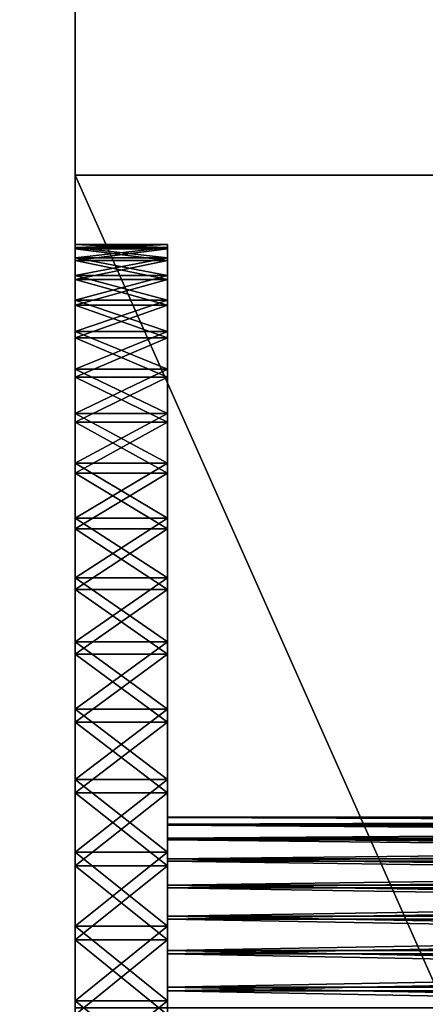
# Model space of a CAD drawing. Header units: metres. Extents: x -59 to 28, y 0 to 1740.
# Tile 72 of 112: x -37.1 to -32.71, y 1663.74 to 1674.38. Entities that reach past the tile are written whole.
import ezdxf

# ---------------------------------------------------------------- set-up
doc = ezdxf.new("R2010")
doc.units = ezdxf.units.M

msp = doc.modelspace()

# ---------------------------------------------------------------- linework, layer by layer
at = {"layer": 'ELYT3PV170'}
for points in [[(-36.5, 1663.699951, 829), (-36.5, 1672.699951, 828.842896), (-36.5, 1664.433716, 828.217285)], [(-36.5, 1664.433716, 828.217285), (-36.5, 1672.699951, 828.842896), (-36.5, 1665.235596, 828.105835)], [(-36.5, 1665.235596, 828.105835), (-36.5, 1672.699951, 828.842896), (-36.5, 1666.022705, 827.91626)], [(-36.5, 1666.022705, 827.91626), (-36.5, 1672.699951, 828.842896), (-36.5, 1666.787476, 827.650513)], [(-36.5, 1666.787476, 827.650513), (-36.5, 1672.699951, 828.842896), (-36.5, 1667.522461, 827.311035)], [(-36.5, 1667.522461, 827.311035), (-36.5, 1672.699951, 828.842896), (-36.5, 1668.220703, 826.901184)], [(-36.5, 1668.220703, 826.901184), (-36.5, 1672.699951, 828.842896), (-36.5, 1668.875366, 826.424805)], [(-36.5, 1668.875366, 826.424805), (-36.5, 1672.699951, 828.842896), (-36.5, 1669.480103, 825.886597)], [(-36.5, 1669.480103, 825.886597), (-36.5, 1672.699951, 828.842896), (-36.5, 1670.029297, 825.291748)], [(-36.5, 1670.029297, 825.291748), (-36.5, 1672.699951, 828.842896), (-36.5, 1670.517456, 824.645874)], [(-36.5, 1670.517456, 824.645874), (-36.5, 1672.699951, 828.842896), (-36.5, 1670.940063, 823.955261)], [(-36.5, 1670.940063, 823.955261), (-36.5, 1672.699951, 828.842896), (-36.5, 1671.292847, 823.226563)], [(-36.5, 1671.292847, 823.226563), (-36.5, 1672.699951, 828.842896), (-36.5, 1671.572632, 822.466797)], [(-36.5, 1671.572632, 822.466797), (-36.5, 1672.699951, 828.842896), (-36.5, 1671.776489, 821.683289)], [(-36.5, 1671.776489, 821.683289), (-36.5, 1672.699951, 828.842896), (-36.5, 1671.902588, 820.883545)], [(-36.5, 1671.902588, 820.883545), (-36.5, 1672.699951, 828.842896), (-36.5, 1671.949707, 820.075317)], [(-36.5, 1672.699951, 828.842896), (-36.5, 1672.699951, 811.157104), (-36.5, 1671.949707, 820.075317)], [(-36.5, 1671.949707, 820.075317), (-36.5, 1672.699951, 811.157104), (-36.5, 1671.917358, 819.266296)], [(-36.5, 1671.917358, 819.266296), (-36.5, 1672.699951, 811.157104), (-36.5, 1671.805786, 818.464417)], [(-36.5, 1671.805786, 818.464417), (-36.5, 1672.699951, 811.157104), (-36.5, 1671.616333, 817.677307)], [(-36.5, 1671.616333, 817.677307), (-36.5, 1672.699951, 811.157104), (-36.5, 1671.350464, 816.912537)], [(-36.5, 1671.350464, 816.912537), (-36.5, 1672.699951, 811.157104), (-36.5, 1671.010986, 816.177551)], [(-36.5, 1671.010986, 816.177551), (-36.5, 1672.699951, 811.157104), (-36.5, 1670.601196, 815.479309)], [(-36.5, 1670.601196, 815.479309), (-36.5, 1672.699951, 811.157104), (-36.5, 1670.124878, 814.824646)], [(-36.5, 1670.124878, 814.824646), (-36.5, 1672.699951, 811.157104), (-36.5, 1669.58667, 814.219849)], [(-36.5, 1669.58667, 814.219849), (-36.5, 1672.699951, 811.157104), (-36.5, 1668.991699, 813.670715)], [(-36.5, 1668.991699, 813.670715), (-36.5, 1672.699951, 811.157104), (-36.5, 1668.345825, 813.182495)], [(-36.5, 1668.345825, 813.182495), (-36.5, 1672.699951, 811.157104), (-36.5, 1667.655273, 812.759949)], [(-36.5, 1667.655273, 812.759949), (-36.5, 1672.699951, 811.157104), (-36.5, 1666.926514, 812.407104)], [(-36.5, 1666.926514, 812.407104), (-36.5, 1672.699951, 811.157104), (-36.5, 1666.166748, 812.127441)], [(-36.5, 1666.166748, 812.127441), (-36.5, 1672.699951, 811.157104), (-36.5, 1665.383301, 811.923523)], [(-36.5, 1665.383301, 811.923523), (-36.5, 1672.699951, 811.157104), (-36.5, 1664.583496, 811.797424)], [(-36.5, 1664.583496, 811.797424), (-36.5, 1672.699951, 811.157104), (-36.5, 1663.775269, 811.750366)], [(-36.5, 1672.699951, 811.157104), (-36.5, 1663.699951, 811), (-36.5, 1663.775269, 811.750366)], [(-36.5, 1672.699951, 811.157104), (-32.5, 1663.699951, 811), (-36.5, 1663.699951, 811)], [(-32.592957, 1672.699951, 811.157104), (-32.5, 1663.699951, 811), (-36.5, 1672.699951, 811.157104)], [(-32.592957, 1672.699951, 828.842896), (-32.546371, 1672.699951, 828.735107), (-36.5, 1672.699951, 828.842896)], [(-32.546371, 1672.699951, 828.735107), (-32.515804, 1672.699951, 828.631226), (-36.5, 1672.699951, 828.842896)], [(-32.504196, 1672.699951, 828.563721), (-36.5, 1672.699951, 828.842896), (-32.515804, 1672.699951, 828.631226)], [(-32.5, 1672.699951, 811.504517), (-36.5, 1672.699951, 811.157104), (-32.5, 1672.699951, 828.495483)], [(-36.5, 1672.699951, 811.157104), (-36.5, 1672.699951, 828.842896), (-32.5, 1672.699951, 828.495483)], [(-32.5, 1672.699951, 828.495483), (-36.5, 1672.699951, 828.842896), (-32.504196, 1672.699951, 828.563721)], [(-32.504589, 1672.699951, 811.433044), (-36.5, 1672.699951, 811.157104), (-32.5, 1672.699951, 811.504517)], [(-32.517242, 1672.699951, 811.362427), (-36.5, 1672.699951, 811.157104), (-32.504589, 1672.699951, 811.433044)], [(-32.549091, 1672.699951, 811.257507), (-36.5, 1672.699951, 811.157104), (-32.517242, 1672.699951, 811.362427)], [(-32.592957, 1672.699951, 811.157104), (-36.5, 1672.699951, 811.157104), (-32.549091, 1672.699951, 811.257507)], [(-32.5, 1663.699951, 829), (-36.5, 1672.699951, 828.842896), (-36.5, 1663.699951, 829)], [(-36.5, 1672.699951, 828.842896), (-32.5, 1663.699951, 829), (-32.592957, 1672.699951, 828.842896)], [(-36.5, 1663.699951, 689), (-36.5, 1672.699951, 688.842896), (-36.5, 1663.775269, 688.249634)], [(-36.5, 1663.775269, 688.249634), (-36.5, 1672.699951, 688.842896), (-36.5, 1664.583496, 688.202576)], [(-36.5, 1664.583496, 688.202576), (-36.5, 1672.699951, 688.842896), (-36.5, 1665.383301, 688.076477)], [(-36.5, 1665.383301, 688.076477), (-36.5, 1672.699951, 688.842896), (-36.5, 1666.166748, 687.872559)], [(-36.5, 1666.166748, 687.872559), (-36.5, 1672.699951, 688.842896), (-36.5, 1666.926514, 687.592896)], [(-36.5, 1666.926514, 687.592896), (-36.5, 1672.699951, 688.842896), (-36.5, 1667.655273, 687.240051)], [(-36.5, 1667.655273, 687.240051), (-36.5, 1672.699951, 688.842896), (-36.5, 1668.345825, 686.817505)], [(-36.5, 1668.345825, 686.817505), (-36.5, 1672.699951, 688.842896), (-36.5, 1668.991699, 686.329285)], [(-36.5, 1668.991699, 686.329285), (-36.5, 1672.699951, 688.842896), (-36.5, 1669.58667, 685.780151)], [(-36.5, 1669.58667, 685.780151), (-36.5, 1672.699951, 688.842896), (-36.5, 1670.124878, 685.175354)], [(-36.5, 1666.787476, 672.349487), (-36.5, 1672.699951, 671.157104), (-36.5, 1666.022705, 672.08374)], [(-36.5, 1666.022705, 672.08374), (-36.5, 1672.699951, 671.157104), (-36.5, 1665.235596, 671.894165)], [(-36.5, 1665.235596, 671.894165), (-36.5, 1672.699951, 671.157104), (-36.5, 1664.433716, 671.782715)], [(-36.5, 1672.699951, 671.157104), (-36.5, 1663.699951, 671), (-36.5, 1664.433716, 671.782715)], [(-36.5, 1671.776489, 678.316711), (-36.5, 1672.699951, 671.157104), (-36.5, 1671.572632, 677.533203)], [(-36.5, 1671.572632, 677.533203), (-36.5, 1672.699951, 671.157104), (-36.5, 1671.292847, 676.773438)], [(-36.5, 1671.292847, 676.773438), (-36.5, 1672.699951, 671.157104), (-36.5, 1670.940063, 676.044739)], [(-36.5, 1670.940063, 676.044739), (-36.5, 1672.699951, 671.157104), (-36.5, 1670.517456, 675.354126)], [(-36.5, 1670.517456, 675.354126), (-36.5, 1672.699951, 671.157104), (-36.5, 1670.029297, 674.708252)], [(-36.5, 1670.029297, 674.708252), (-36.5, 1672.699951, 671.157104), (-36.5, 1669.480103, 674.113403)], [(-36.5, 1669.480103, 674.113403), (-36.5, 1672.699951, 671.157104), (-36.5, 1668.875366, 673.575195)], [(-36.5, 1668.875366, 673.575195), (-36.5, 1672.699951, 671.157104), (-36.5, 1668.220703, 673.098816)], [(-36.5, 1668.220703, 673.098816), (-36.5, 1672.699951, 671.157104), (-36.5, 1667.522461, 672.688965)], [(-36.5, 1667.522461, 672.688965), (-36.5, 1672.699951, 671.157104), (-36.5, 1666.787476, 672.349487)], [(-36.5, 1670.124878, 685.175354), (-36.5, 1672.699951, 688.842896), (-36.5, 1670.601196, 684.520691)], [(-36.5, 1670.601196, 684.520691), (-36.5, 1672.699951, 688.842896), (-36.5, 1671.010986, 683.822449)], [(-36.5, 1671.010986, 683.822449), (-36.5, 1672.699951, 688.842896), (-36.5, 1671.350464, 683.087463)], [(-36.5, 1671.350464, 683.087463), (-36.5, 1672.699951, 688.842896), (-36.5, 1671.616333, 682.322693)], [(-36.5, 1671.616333, 682.322693), (-36.5, 1672.699951, 688.842896), (-36.5, 1671.805786, 681.535583)], [(-36.5, 1671.805786, 681.535583), (-36.5, 1672.699951, 688.842896), (-36.5, 1671.917358, 680.733704)], [(-36.5, 1672.699951, 688.842896), (-36.5, 1672.699951, 671.157104), (-36.5, 1671.917358, 680.733704)], [(-36.5, 1671.917358, 680.733704), (-36.5, 1672.699951, 671.157104), (-36.5, 1671.949707, 679.924683)], [(-36.5, 1671.949707, 679.924683), (-36.5, 1672.699951, 671.157104), (-36.5, 1671.902588, 679.116455)], [(-36.5, 1671.902588, 679.116455), (-36.5, 1672.699951, 671.157104), (-36.5, 1671.776489, 678.316711)], [(-32.5, 1663.699951, 689), (-36.5, 1672.699951, 688.842896), (-36.5, 1663.699951, 689)], [(-36.5, 1672.699951, 688.842896), (-32.5, 1663.699951, 689), (-32.592957, 1672.699951, 688.842896)], [(-32.592957, 1672.699951, 688.842896), (-32.549091, 1672.699951, 688.742493), (-36.5, 1672.699951, 688.842896)], [(-32.549091, 1672.699951, 688.742493), (-32.517242, 1672.699951, 688.637573), (-36.5, 1672.699951, 688.842896)], [(-32.504589, 1672.699951, 688.566956), (-36.5, 1672.699951, 688.842896), (-32.517242, 1672.699951, 688.637573)], [(-32.5, 1672.699951, 671.504517), (-36.5, 1672.699951, 671.157104), (-32.5, 1672.699951, 688.495483)], [(-36.5, 1672.699951, 671.157104), (-36.5, 1672.699951, 688.842896), (-32.5, 1672.699951, 688.495483)], [(-32.5, 1672.699951, 688.495483), (-36.5, 1672.699951, 688.842896), (-32.504589, 1672.699951, 688.566956)], [(-32.504196, 1672.699951, 671.436279), (-36.5, 1672.699951, 671.157104), (-32.5, 1672.699951, 671.504517)], [(-32.515804, 1672.699951, 671.368774), (-36.5, 1672.699951, 671.157104), (-32.504196, 1672.699951, 671.436279)], [(-32.546371, 1672.699951, 671.264893), (-36.5, 1672.699951, 671.157104), (-32.515804, 1672.699951, 671.368774)], [(-32.592957, 1672.699951, 671.157104), (-36.5, 1672.699951, 671.157104), (-32.546371, 1672.699951, 671.264893)], [(-36.5, 1672.699951, 671.157104), (-32.5, 1663.699951, 671), (-36.5, 1663.699951, 671)], [(-32.592957, 1672.699951, 671.157104), (-32.5, 1663.699951, 671), (-36.5, 1672.699951, 671.157104)], [(-36.5, 1671.902588, 820.883545), (-36.5, 1671.949707, 820.075317), (-35.5, 1671.902588, 820.883545)], [(-35.5, 1671.902588, 820.883545), (-36.5, 1671.949707, 820.075317), (-35.5, 1671.949707, 820.075317)], [(-36.5, 1671.949707, 820.075317), (-36.5, 1671.917358, 819.266296), (-35.5, 1671.949707, 820.075317)], [(-35.5, 1671.949707, 820.075317), (-36.5, 1671.917358, 819.266296), (-35.5, 1671.917358, 819.266296)], [(-35.5, 1671.902588, 679.116455), (-35.5, 1671.949707, 679.924683), (-36.5, 1671.902588, 679.116455)], [(-36.5, 1671.902588, 679.116455), (-35.5, 1671.949707, 679.924683), (-36.5, 1671.949707, 679.924683)], [(-35.5, 1671.949707, 679.924683), (-35.5, 1671.917358, 680.733704), (-36.5, 1671.949707, 679.924683)], [(-36.5, 1671.949707, 679.924683), (-35.5, 1671.917358, 680.733704), (-36.5, 1671.917358, 680.733704)], [(-36.5, 1671.917358, 819.266296), (-36.5, 1671.805786, 818.464417), (-35.5, 1671.917358, 819.266296)], [(-35.5, 1671.917358, 819.266296), (-36.5, 1671.805786, 818.464417), (-35.5, 1671.805786, 818.464417)], [(-35.5, 1671.917358, 680.733704), (-35.5, 1671.805786, 681.535583), (-36.5, 1671.917358, 680.733704)], [(-36.5, 1671.917358, 680.733704), (-35.5, 1671.805786, 681.535583), (-36.5, 1671.805786, 681.535583)], [(-36.5, 1671.776489, 821.683289), (-36.5, 1671.902588, 820.883545), (-35.5, 1671.776489, 821.683289)], [(-35.5, 1671.776489, 821.683289), (-36.5, 1671.902588, 820.883545), (-35.5, 1671.902588, 820.883545)], [(-35.5, 1671.776489, 678.316711), (-35.5, 1671.902588, 679.116455), (-36.5, 1671.776489, 678.316711)], [(-36.5, 1671.776489, 678.316711), (-35.5, 1671.902588, 679.116455), (-36.5, 1671.902588, 679.116455)], [(-35.5, 1671.902588, 820.883545), (-35.5, 1671.949707, 820.075317), (-35.5, 1665.755127, 820.221375)], [(-35.5, 1671.949707, 820.075317), (-35.5, 1665.758789, 819.816162), (-35.5, 1665.755127, 820.221375)], [(-35.5, 1671.949707, 820.075317), (-35.5, 1671.917358, 819.266296), (-35.5, 1665.758789, 819.816162)], [(-35.5, 1671.917358, 680.733704), (-35.5, 1671.949707, 679.924683), (-35.5, 1665.758789, 680.183838)], [(-35.5, 1671.949707, 679.924683), (-35.5, 1665.755127, 679.778625), (-35.5, 1665.758789, 680.183838)], [(-35.5, 1671.949707, 679.924683), (-35.5, 1671.902588, 679.116455), (-35.5, 1665.755127, 679.778625)], [(-35.5, 1671.917358, 819.266296), (-35.5, 1666.166748, 812.127441), (-35.5, 1665.758789, 819.816162)], [(-35.5, 1671.917358, 819.266296), (-35.5, 1671.805786, 818.464417), (-35.5, 1666.166748, 812.127441)], [(-35.5, 1665.758789, 680.183838), (-35.5, 1671.805786, 681.535583), (-35.5, 1671.917358, 680.733704)], [(-35.5, 1665.755127, 820.221375), (-35.5, 1671.776489, 821.683289), (-35.5, 1671.902588, 820.883545)], [(-35.5, 1671.902588, 679.116455), (-35.5, 1666.022705, 672.08374), (-35.5, 1665.755127, 679.778625)], [(-35.5, 1671.902588, 679.116455), (-35.5, 1671.776489, 678.316711), (-35.5, 1666.022705, 672.08374)], [(-36.5, 1671.805786, 818.464417), (-36.5, 1671.616333, 817.677307), (-35.5, 1671.805786, 818.464417)], [(-35.5, 1671.805786, 818.464417), (-36.5, 1671.616333, 817.677307), (-35.5, 1671.616333, 817.677307)], [(-35.5, 1671.805786, 681.535583), (-35.5, 1671.616333, 682.322693), (-36.5, 1671.805786, 681.535583)], [(-36.5, 1671.805786, 681.535583), (-35.5, 1671.616333, 682.322693), (-36.5, 1671.616333, 682.322693)], [(-36.5, 1671.572632, 822.466797), (-36.5, 1671.776489, 821.683289), (-35.5, 1671.572632, 822.466797)], [(-35.5, 1671.572632, 822.466797), (-36.5, 1671.776489, 821.683289), (-35.5, 1671.776489, 821.683289)], [(-35.5, 1671.572632, 677.533203), (-35.5, 1671.776489, 678.316711), (-36.5, 1671.572632, 677.533203)], [(-36.5, 1671.572632, 677.533203), (-35.5, 1671.776489, 678.316711), (-36.5, 1671.776489, 678.316711)], [(-35.5, 1671.805786, 818.464417), (-35.5, 1671.616333, 817.677307), (-35.5, 1666.166748, 812.127441)], [(-35.5, 1671.805786, 681.535583), (-35.5, 1665.758789, 680.183838), (-35.5, 1671.616333, 682.322693)], [(-35.5, 1671.776489, 821.683289), (-35.5, 1665.755127, 820.221375), (-35.5, 1671.572632, 822.466797)], [(-35.5, 1671.776489, 678.316711), (-35.5, 1671.572632, 677.533203), (-35.5, 1666.022705, 672.08374)], [(-36.5, 1671.616333, 817.677307), (-36.5, 1671.350464, 816.912537), (-35.5, 1671.616333, 817.677307)], [(-35.5, 1671.616333, 817.677307), (-36.5, 1671.350464, 816.912537), (-35.5, 1671.350464, 816.912537)], [(-35.5, 1671.616333, 682.322693), (-35.5, 1671.350464, 683.087463), (-36.5, 1671.616333, 682.322693)], [(-36.5, 1671.616333, 682.322693), (-35.5, 1671.350464, 683.087463), (-36.5, 1671.350464, 683.087463)], [(-36.5, 1671.292847, 823.226563), (-36.5, 1671.572632, 822.466797), (-35.5, 1671.292847, 823.226563)], [(-35.5, 1671.292847, 823.226563), (-36.5, 1671.572632, 822.466797), (-35.5, 1671.572632, 822.466797)], [(-35.5, 1671.292847, 676.773438), (-35.5, 1671.572632, 677.533203), (-36.5, 1671.292847, 676.773438)], [(-36.5, 1671.292847, 676.773438), (-35.5, 1671.572632, 677.533203), (-36.5, 1671.572632, 677.533203)], [(-35.5, 1671.350464, 816.912537), (-35.5, 1666.166748, 812.127441), (-35.5, 1671.616333, 817.677307)], [(-35.5, 1671.616333, 682.322693), (-35.5, 1665.758789, 680.183838), (-35.5, 1671.350464, 683.087463)], [(-35.5, 1671.572632, 822.466797), (-35.5, 1665.755127, 820.221375), (-35.5, 1671.292847, 823.226563)], [(-35.5, 1671.292847, 676.773438), (-35.5, 1666.022705, 672.08374), (-35.5, 1671.572632, 677.533203)], [(-36.5, 1671.350464, 816.912537), (-36.5, 1671.010986, 816.177551), (-35.5, 1671.350464, 816.912537)], [(-35.5, 1671.350464, 816.912537), (-36.5, 1671.010986, 816.177551), (-35.5, 1671.010986, 816.177551)], [(-35.5, 1671.350464, 683.087463), (-35.5, 1671.010986, 683.822449), (-36.5, 1671.350464, 683.087463)], [(-36.5, 1671.350464, 683.087463), (-35.5, 1671.010986, 683.822449), (-36.5, 1671.010986, 683.822449)], [(-35.5, 1671.010986, 816.177551), (-35.5, 1666.166748, 812.127441), (-35.5, 1671.350464, 816.912537)], [(-35.5, 1671.350464, 683.087463), (-35.5, 1665.758789, 680.183838), (-35.5, 1671.010986, 683.822449)], [(-36.5, 1670.940063, 823.955261), (-36.5, 1671.292847, 823.226563), (-35.5, 1670.940063, 823.955261)], [(-35.5, 1670.940063, 823.955261), (-36.5, 1671.292847, 823.226563), (-35.5, 1671.292847, 823.226563)], [(-35.5, 1670.940063, 676.044739), (-35.5, 1671.292847, 676.773438), (-36.5, 1670.940063, 676.044739)], [(-36.5, 1670.940063, 676.044739), (-35.5, 1671.292847, 676.773438), (-36.5, 1671.292847, 676.773438)], [(-35.5, 1671.292847, 823.226563), (-35.5, 1665.755127, 820.221375), (-35.5, 1670.940063, 823.955261)], [(-35.5, 1670.940063, 676.044739), (-35.5, 1666.022705, 672.08374), (-35.5, 1671.292847, 676.773438)], [(-36.5, 1671.010986, 816.177551), (-36.5, 1670.601196, 815.479309), (-35.5, 1671.010986, 816.177551)], [(-35.5, 1671.010986, 816.177551), (-36.5, 1670.601196, 815.479309), (-35.5, 1670.601196, 815.479309)], [(-35.5, 1671.010986, 683.822449), (-35.5, 1670.601196, 684.520691), (-36.5, 1671.010986, 683.822449)], [(-36.5, 1671.010986, 683.822449), (-35.5, 1670.601196, 684.520691), (-36.5, 1670.601196, 684.520691)], [(-36.5, 1670.940063, 823.955261), (-35.5, 1670.517456, 824.645874), (-36.5, 1670.517456, 824.645874)], [(-35.5, 1670.517456, 824.645874), (-36.5, 1670.940063, 823.955261), (-35.5, 1670.940063, 823.955261)], [(-35.5, 1670.940063, 676.044739), (-36.5, 1670.517456, 675.354126), (-35.5, 1670.517456, 675.354126)], [(-36.5, 1670.517456, 675.354126), (-35.5, 1670.940063, 676.044739), (-36.5, 1670.940063, 676.044739)], [(-35.5, 1670.601196, 815.479309), (-35.5, 1666.166748, 812.127441), (-35.5, 1671.010986, 816.177551)], [(-35.5, 1671.010986, 683.822449), (-35.5, 1665.758789, 680.183838), (-35.5, 1670.601196, 684.520691)], [(-35.5, 1670.940063, 823.955261), (-35.5, 1665.755127, 820.221375), (-35.5, 1670.517456, 824.645874)], [(-35.5, 1670.517456, 675.354126), (-35.5, 1666.022705, 672.08374), (-35.5, 1670.940063, 676.044739)], [(-36.5, 1670.601196, 815.479309), (-36.5, 1670.124878, 814.824646), (-35.5, 1670.601196, 815.479309)], [(-35.5, 1670.601196, 815.479309), (-36.5, 1670.124878, 814.824646), (-35.5, 1670.124878, 814.824646)], [(-35.5, 1670.601196, 684.520691), (-35.5, 1670.124878, 685.175354), (-36.5, 1670.601196, 684.520691)], [(-36.5, 1670.601196, 684.520691), (-35.5, 1670.124878, 685.175354), (-36.5, 1670.124878, 685.175354)], [(-35.5, 1670.124878, 814.824646), (-35.5, 1666.166748, 812.127441), (-35.5, 1670.601196, 815.479309)], [(-35.5, 1670.601196, 684.520691), (-35.5, 1665.758789, 680.183838), (-35.5, 1670.124878, 685.175354)], [(-35.5, 1670.517456, 824.645874), (-35.5, 1670.029297, 825.291748), (-36.5, 1670.517456, 824.645874)], [(-36.5, 1670.517456, 824.645874), (-35.5, 1670.029297, 825.291748), (-36.5, 1670.029297, 825.291748)], [(-36.5, 1670.517456, 675.354126), (-36.5, 1670.029297, 674.708252), (-35.5, 1670.517456, 675.354126)], [(-35.5, 1670.517456, 675.354126), (-36.5, 1670.029297, 674.708252), (-35.5, 1670.029297, 674.708252)], [(-35.5, 1670.517456, 824.645874), (-35.5, 1665.755127, 820.221375), (-35.5, 1670.029297, 825.291748)], [(-35.5, 1670.029297, 674.708252), (-35.5, 1666.022705, 672.08374), (-35.5, 1670.517456, 675.354126)], [(-36.5, 1670.124878, 814.824646), (-36.5, 1669.58667, 814.219849), (-35.5, 1670.124878, 814.824646)], [(-35.5, 1670.124878, 814.824646), (-36.5, 1669.58667, 814.219849), (-35.5, 1669.58667, 814.219849)], [(-35.5, 1670.124878, 685.175354), (-35.5, 1669.58667, 685.780151), (-36.5, 1670.124878, 685.175354)], [(-36.5, 1670.124878, 685.175354), (-35.5, 1669.58667, 685.780151), (-36.5, 1669.58667, 685.780151)], [(-35.5, 1669.58667, 814.219849), (-35.5, 1666.166748, 812.127441), (-35.5, 1670.124878, 814.824646)], [(-35.5, 1670.124878, 685.175354), (-35.5, 1665.758789, 680.183838), (-35.5, 1669.58667, 685.780151)], [(-35.5, 1670.029297, 825.291748), (-35.5, 1669.480103, 825.886597), (-36.5, 1670.029297, 825.291748)], [(-36.5, 1670.029297, 825.291748), (-35.5, 1669.480103, 825.886597), (-36.5, 1669.480103, 825.886597)], [(-36.5, 1670.029297, 674.708252), (-36.5, 1669.480103, 674.113403), (-35.5, 1670.029297, 674.708252)], [(-35.5, 1670.029297, 674.708252), (-36.5, 1669.480103, 674.113403), (-35.5, 1669.480103, 674.113403)], [(-35.5, 1670.029297, 825.291748), (-35.5, 1665.755127, 820.221375), (-35.5, 1669.480103, 825.886597)], [(-35.5, 1669.480103, 674.113403), (-35.5, 1666.022705, 672.08374), (-35.5, 1670.029297, 674.708252)], [(-36.5, 1669.58667, 814.219849), (-36.5, 1668.991699, 813.670715), (-35.5, 1669.58667, 814.219849)], [(-35.5, 1669.58667, 814.219849), (-36.5, 1668.991699, 813.670715), (-35.5, 1668.991699, 813.670715)], [(-35.5, 1669.58667, 685.780151), (-35.5, 1668.991699, 686.329285), (-36.5, 1669.58667, 685.780151)], [(-36.5, 1669.58667, 685.780151), (-35.5, 1668.991699, 686.329285), (-36.5, 1668.991699, 686.329285)], [(-35.5, 1668.991699, 813.670715), (-35.5, 1666.166748, 812.127441), (-35.5, 1669.58667, 814.219849)], [(-35.5, 1669.58667, 685.780151), (-35.5, 1665.758789, 680.183838), (-35.5, 1668.991699, 686.329285)], [(-35.5, 1669.480103, 825.886597), (-35.5, 1668.875366, 826.424805), (-36.5, 1669.480103, 825.886597)], [(-36.5, 1669.480103, 825.886597), (-35.5, 1668.875366, 826.424805), (-36.5, 1668.875366, 826.424805)], [(-36.5, 1669.480103, 674.113403), (-36.5, 1668.875366, 673.575195), (-35.5, 1669.480103, 674.113403)], [(-35.5, 1669.480103, 674.113403), (-36.5, 1668.875366, 673.575195), (-35.5, 1668.875366, 673.575195)], [(-35.5, 1669.480103, 825.886597), (-35.5, 1665.755127, 820.221375), (-35.5, 1668.875366, 826.424805)], [(-35.5, 1668.875366, 673.575195), (-35.5, 1666.022705, 672.08374), (-35.5, 1669.480103, 674.113403)], [(-36.5, 1668.991699, 813.670715), (-36.5, 1668.345825, 813.182495), (-35.5, 1668.991699, 813.670715)], [(-35.5, 1668.991699, 813.670715), (-36.5, 1668.345825, 813.182495), (-35.5, 1668.345825, 813.182495)], [(-35.5, 1668.991699, 686.329285), (-35.5, 1668.345825, 686.817505), (-36.5, 1668.991699, 686.329285)], [(-36.5, 1668.991699, 686.329285), (-35.5, 1668.345825, 686.817505), (-36.5, 1668.345825, 686.817505)], [(-35.5, 1668.345825, 813.182495), (-35.5, 1666.166748, 812.127441), (-35.5, 1668.991699, 813.670715)], [(-35.5, 1668.991699, 686.329285), (-35.5, 1665.758789, 680.183838), (-35.5, 1668.345825, 686.817505)], [(-35.5, 1668.875366, 826.424805), (-35.5, 1668.220703, 826.901184), (-36.5, 1668.875366, 826.424805)], [(-36.5, 1668.875366, 826.424805), (-35.5, 1668.220703, 826.901184), (-36.5, 1668.220703, 826.901184)], [(-36.5, 1668.875366, 673.575195), (-36.5, 1668.220703, 673.098816), (-35.5, 1668.875366, 673.575195)], [(-35.5, 1668.875366, 673.575195), (-36.5, 1668.220703, 673.098816), (-35.5, 1668.220703, 673.098816)], [(-35.5, 1668.875366, 826.424805), (-35.5, 1665.755127, 820.221375), (-35.5, 1668.220703, 826.901184)], [(-35.5, 1668.220703, 673.098816), (-35.5, 1666.022705, 672.08374), (-35.5, 1668.875366, 673.575195)], [(-36.5, 1668.345825, 813.182495), (-36.5, 1667.655273, 812.759949), (-35.5, 1668.345825, 813.182495)], [(-35.5, 1668.345825, 813.182495), (-36.5, 1667.655273, 812.759949), (-35.5, 1667.655273, 812.759949)], [(-35.5, 1668.345825, 686.817505), (-35.5, 1667.655273, 687.240051), (-36.5, 1668.345825, 686.817505)], [(-36.5, 1668.345825, 686.817505), (-35.5, 1667.655273, 687.240051), (-36.5, 1667.655273, 687.240051)], [(-35.5, 1667.655273, 812.759949), (-35.5, 1666.166748, 812.127441), (-35.5, 1668.345825, 813.182495)], [(-35.5, 1668.345825, 686.817505), (-35.5, 1665.758789, 680.183838), (-35.5, 1667.655273, 687.240051)], [(-35.5, 1668.220703, 826.901184), (-35.5, 1667.522461, 827.311035), (-36.5, 1668.220703, 826.901184)], [(-36.5, 1668.220703, 826.901184), (-35.5, 1667.522461, 827.311035), (-36.5, 1667.522461, 827.311035)], [(-36.5, 1668.220703, 673.098816), (-36.5, 1667.522461, 672.688965), (-35.5, 1668.220703, 673.098816)], [(-35.5, 1668.220703, 673.098816), (-36.5, 1667.522461, 672.688965), (-35.5, 1667.522461, 672.688965)], [(-35.5, 1668.220703, 826.901184), (-35.5, 1665.755127, 820.221375), (-35.5, 1667.522461, 827.311035)], [(-35.5, 1667.522461, 672.688965), (-35.5, 1666.022705, 672.08374), (-35.5, 1668.220703, 673.098816)], [(-35.5, 1666.926514, 812.407104), (-35.5, 1667.655273, 812.759949), (-36.5, 1666.926514, 812.407104)], [(-36.5, 1666.926514, 812.407104), (-35.5, 1667.655273, 812.759949), (-36.5, 1667.655273, 812.759949)], [(-36.5, 1666.926514, 687.592896), (-36.5, 1667.655273, 687.240051), (-35.5, 1666.926514, 687.592896)], [(-35.5, 1666.926514, 687.592896), (-36.5, 1667.655273, 687.240051), (-35.5, 1667.655273, 687.240051)], [(-35.5, 1666.166748, 812.127441), (-35.5, 1667.655273, 812.759949), (-35.5, 1666.926514, 812.407104)], [(-35.5, 1667.655273, 687.240051), (-35.5, 1665.758789, 680.183838), (-35.5, 1666.926514, 687.592896)], [(-35.5, 1667.522461, 827.311035), (-35.5, 1666.787476, 827.650513), (-36.5, 1667.522461, 827.311035)], [(-36.5, 1667.522461, 827.311035), (-35.5, 1666.787476, 827.650513), (-36.5, 1666.787476, 827.650513)], [(-36.5, 1667.522461, 672.688965), (-36.5, 1666.787476, 672.349487), (-35.5, 1667.522461, 672.688965)], [(-35.5, 1667.522461, 672.688965), (-36.5, 1666.787476, 672.349487), (-35.5, 1666.787476, 672.349487)], [(-35.5, 1667.522461, 827.311035), (-35.5, 1665.755127, 820.221375), (-35.5, 1666.787476, 827.650513)], [(-35.5, 1666.022705, 672.08374), (-35.5, 1667.522461, 672.688965), (-35.5, 1666.787476, 672.349487)], [(-35.5, 1666.166748, 812.127441), (-35.5, 1666.926514, 812.407104), (-36.5, 1666.166748, 812.127441)], [(-36.5, 1666.166748, 812.127441), (-35.5, 1666.926514, 812.407104), (-36.5, 1666.926514, 812.407104)], [(-36.5, 1666.166748, 687.872559), (-36.5, 1666.926514, 687.592896), (-35.5, 1666.166748, 687.872559)], [(-35.5, 1666.166748, 687.872559), (-36.5, 1666.926514, 687.592896), (-35.5, 1666.926514, 687.592896)], [(-35.5, 1666.166748, 687.872559), (-35.5, 1666.926514, 687.592896), (-35.5, 1665.758789, 680.183838)], [(-35.5, 1666.787476, 827.650513), (-35.5, 1666.022705, 827.91626), (-36.5, 1666.787476, 827.650513)], [(-36.5, 1666.787476, 827.650513), (-35.5, 1666.022705, 827.91626), (-36.5, 1666.022705, 827.91626)], [(-36.5, 1666.787476, 672.349487), (-36.5, 1666.022705, 672.08374), (-35.5, 1666.787476, 672.349487)], [(-35.5, 1666.787476, 672.349487), (-36.5, 1666.022705, 672.08374), (-35.5, 1666.022705, 672.08374)], [(-35.5, 1666.022705, 827.91626), (-35.5, 1666.787476, 827.650513), (-35.5, 1665.755127, 820.221375)], [(-35.5, 1665.383301, 811.923523), (-35.5, 1666.166748, 812.127441), (-36.5, 1665.383301, 811.923523)], [(-36.5, 1665.383301, 811.923523), (-35.5, 1666.166748, 812.127441), (-36.5, 1666.166748, 812.127441)], [(-36.5, 1665.383301, 688.076477), (-36.5, 1666.166748, 687.872559), (-35.5, 1665.383301, 688.076477)], [(-35.5, 1665.383301, 688.076477), (-36.5, 1666.166748, 687.872559), (-35.5, 1666.166748, 687.872559)], [(-35.5, 1665.68335, 819.41803), (-35.5, 1666.166748, 812.127441), (-35.5, 1665.531738, 819.042297)], [(-35.5, 1666.166748, 812.127441), (-35.5, 1665.68335, 819.41803), (-35.5, 1665.758789, 819.816162)], [(-35.5, 1665.383301, 811.923523), (-35.5, 1665.531738, 819.042297), (-35.5, 1666.166748, 812.127441)], [(-35.5, 1665.68335, 680.58197), (-35.5, 1665.531738, 680.957703), (-35.5, 1666.166748, 687.872559)], [(-35.5, 1665.531738, 680.957703), (-35.5, 1665.309692, 681.296631), (-35.5, 1666.166748, 687.872559)], [(-35.5, 1666.166748, 687.872559), (-35.5, 1665.309692, 681.296631), (-35.5, 1665.383301, 688.076477)], [(-35.5, 1665.68335, 680.58197), (-35.5, 1666.166748, 687.872559), (-35.5, 1665.758789, 680.183838)], [(-35.5, 1666.022705, 827.91626), (-35.5, 1665.235596, 828.105835), (-36.5, 1666.022705, 827.91626)], [(-36.5, 1666.022705, 827.91626), (-35.5, 1665.235596, 828.105835), (-36.5, 1665.235596, 828.105835)], [(-36.5, 1666.022705, 672.08374), (-36.5, 1665.235596, 671.894165), (-35.5, 1666.022705, 672.08374)], [(-35.5, 1666.022705, 672.08374), (-36.5, 1665.235596, 671.894165), (-35.5, 1665.235596, 671.894165)], [(-35.5, 1665.285767, 821.325806), (-35.5, 1666.022705, 827.91626), (-35.5, 1665.513916, 820.990967)], [(-35.5, 1666.022705, 827.91626), (-35.5, 1665.285767, 821.325806), (-35.5, 1665.235596, 828.105835)], [(-35.5, 1665.513916, 820.990967), (-35.5, 1666.022705, 827.91626), (-35.5, 1665.672485, 820.618042)], [(-35.5, 1665.672485, 820.618042), (-35.5, 1666.022705, 827.91626), (-35.5, 1665.755127, 820.221375)], [(-35.5, 1665.285767, 678.674194), (-35.5, 1666.022705, 672.08374), (-35.5, 1665.235596, 671.894165)], [(-35.5, 1665.513916, 679.009033), (-35.5, 1666.022705, 672.08374), (-35.5, 1665.285767, 678.674194)], [(-35.5, 1666.022705, 672.08374), (-35.5, 1665.672485, 679.381958), (-35.5, 1665.755127, 679.778625)], [(-35.5, 1665.672485, 679.381958), (-35.5, 1666.022705, 672.08374), (-35.5, 1665.513916, 679.009033)], [(-35.5, 1665.755127, 820.221375), (-35.5, 1665.758789, 819.816162), (-14.5, 1665.755127, 820.221375)], [(-14.5, 1665.755127, 820.221375), (-35.5, 1665.758789, 819.816162), (-14.5, 1665.758789, 819.816162)], [(-35.5, 1665.758789, 819.816162), (-35.5, 1665.68335, 819.41803), (-14.5, 1665.758789, 819.816162)], [(-14.5, 1665.758789, 819.816162), (-35.5, 1665.68335, 819.41803), (-14.5, 1665.68335, 819.41803)], [(-14.5, 1665.755127, 679.778625), (-14.5, 1665.758789, 680.183838), (-35.5, 1665.755127, 679.778625)], [(-35.5, 1665.755127, 679.778625), (-14.5, 1665.758789, 680.183838), (-35.5, 1665.758789, 680.183838)], [(-14.5, 1665.758789, 680.183838), (-14.5, 1665.68335, 680.58197), (-35.5, 1665.758789, 680.183838)], [(-35.5, 1665.758789, 680.183838), (-14.5, 1665.68335, 680.58197), (-35.5, 1665.68335, 680.58197)], [(-35.5, 1665.672485, 820.618042), (-35.5, 1665.755127, 820.221375), (-14.5, 1665.672485, 820.618042)], [(-14.5, 1665.672485, 820.618042), (-35.5, 1665.755127, 820.221375), (-14.5, 1665.755127, 820.221375)], [(-14.5, 1665.672485, 679.381958), (-14.5, 1665.755127, 679.778625), (-35.5, 1665.672485, 679.381958)], [(-35.5, 1665.672485, 679.381958), (-14.5, 1665.755127, 679.778625), (-35.5, 1665.755127, 679.778625)], [(-35.5, 1665.68335, 819.41803), (-35.5, 1665.531738, 819.042297), (-14.5, 1665.68335, 819.41803)], [(-14.5, 1665.68335, 819.41803), (-35.5, 1665.531738, 819.042297), (-14.5, 1665.531738, 819.042297)], [(-14.5, 1665.68335, 680.58197), (-14.5, 1665.531738, 680.957703), (-35.5, 1665.68335, 680.58197)], [(-35.5, 1665.68335, 680.58197), (-14.5, 1665.531738, 680.957703), (-35.5, 1665.531738, 680.957703)], [(-35.5, 1665.513916, 820.990967), (-35.5, 1665.672485, 820.618042), (-14.5, 1665.513916, 820.990967)], [(-14.5, 1665.513916, 820.990967), (-35.5, 1665.672485, 820.618042), (-14.5, 1665.672485, 820.618042)], [(-14.5, 1665.513916, 679.009033), (-14.5, 1665.672485, 679.381958), (-35.5, 1665.513916, 679.009033)], [(-35.5, 1665.513916, 679.009033), (-14.5, 1665.672485, 679.381958), (-35.5, 1665.672485, 679.381958)], [(-35.5, 1665.531738, 819.042297), (-35.5, 1665.383301, 811.923523), (-35.5, 1665.309692, 818.703369)], [(-35.5, 1665.531738, 819.042297), (-35.5, 1665.309692, 818.703369), (-14.5, 1665.531738, 819.042297)], [(-14.5, 1665.531738, 819.042297), (-35.5, 1665.309692, 818.703369), (-14.5, 1665.309692, 818.703369)], [(-14.5, 1665.531738, 680.957703), (-14.5, 1665.309692, 681.296631), (-35.5, 1665.531738, 680.957703)], [(-35.5, 1665.531738, 680.957703), (-14.5, 1665.309692, 681.296631), (-35.5, 1665.309692, 681.296631)], [(-35.5, 1665.513916, 820.990967), (-14.5, 1665.285767, 821.325806), (-35.5, 1665.285767, 821.325806)], [(-14.5, 1665.285767, 821.325806), (-35.5, 1665.513916, 820.990967), (-14.5, 1665.513916, 820.990967)], [(-14.5, 1665.513916, 679.009033), (-35.5, 1665.285767, 678.674194), (-14.5, 1665.285767, 678.674194)], [(-35.5, 1665.285767, 678.674194), (-14.5, 1665.513916, 679.009033), (-35.5, 1665.513916, 679.009033)], [(-35.5, 1664.583496, 811.797424), (-35.5, 1665.383301, 811.923523), (-36.5, 1664.583496, 811.797424)], [(-36.5, 1664.583496, 811.797424), (-35.5, 1665.383301, 811.923523), (-36.5, 1665.383301, 811.923523)], [(-36.5, 1664.583496, 688.202576), (-36.5, 1665.383301, 688.076477), (-35.5, 1664.583496, 688.202576)], [(-35.5, 1664.583496, 688.202576), (-36.5, 1665.383301, 688.076477), (-35.5, 1665.383301, 688.076477)], [(-35.5, 1664.690918, 818.186035), (-35.5, 1665.383301, 811.923523), (-35.5, 1664.583496, 811.797424)], [(-35.5, 1665.025879, 818.414246), (-35.5, 1665.383301, 811.923523), (-35.5, 1664.690918, 818.186035)], [(-35.5, 1665.309692, 818.703369), (-35.5, 1665.383301, 811.923523), (-35.5, 1665.025879, 818.414246)], [(-35.5, 1665.309692, 681.296631), (-35.5, 1665.025879, 681.585754), (-35.5, 1665.383301, 688.076477)], [(-35.5, 1665.025879, 681.585754), (-35.5, 1664.690918, 681.813965), (-35.5, 1665.383301, 688.076477)], [(-35.5, 1665.383301, 688.076477), (-35.5, 1664.690918, 681.813965), (-35.5, 1664.583496, 688.202576)], [(-35.5, 1665.309692, 818.703369), (-35.5, 1665.025879, 818.414246), (-14.5, 1665.309692, 818.703369)], [(-14.5, 1665.309692, 818.703369), (-35.5, 1665.025879, 818.414246), (-14.5, 1665.025879, 818.414246)], [(-14.5, 1665.309692, 681.296631), (-14.5, 1665.025879, 681.585754), (-35.5, 1665.309692, 681.296631)], [(-35.5, 1665.309692, 681.296631), (-14.5, 1665.025879, 681.585754), (-35.5, 1665.025879, 681.585754)], [(-35.5, 1665.235596, 828.105835), (-35.5, 1665.285767, 821.325806), (-35.5, 1664.996704, 821.609741)], [(-14.5, 1665.285767, 821.325806), (-14.5, 1664.996704, 821.609741), (-35.5, 1665.285767, 821.325806)], [(-35.5, 1665.285767, 821.325806), (-14.5, 1664.996704, 821.609741), (-35.5, 1664.996704, 821.609741)], [(-35.5, 1665.285767, 678.674194), (-35.5, 1664.996704, 678.390259), (-14.5, 1665.285767, 678.674194)], [(-14.5, 1665.285767, 678.674194), (-35.5, 1664.996704, 678.390259), (-14.5, 1664.996704, 678.390259)], [(-35.5, 1665.285767, 678.674194), (-35.5, 1665.235596, 671.894165), (-35.5, 1664.996704, 678.390259)], [(-35.5, 1665.235596, 828.105835), (-35.5, 1664.433716, 828.217285), (-36.5, 1665.235596, 828.105835)], [(-36.5, 1665.235596, 828.105835), (-35.5, 1664.433716, 828.217285), (-36.5, 1664.433716, 828.217285)], [(-36.5, 1665.235596, 671.894165), (-36.5, 1664.433716, 671.782715), (-35.5, 1665.235596, 671.894165)], [(-35.5, 1665.235596, 671.894165), (-36.5, 1664.433716, 671.782715), (-35.5, 1664.433716, 671.782715)], [(-35.5, 1664.996704, 821.609741), (-35.5, 1664.657715, 821.831726), (-35.5, 1665.235596, 828.105835)], [(-35.5, 1664.657715, 821.831726), (-35.5, 1664.281982, 821.983398), (-35.5, 1665.235596, 828.105835)], [(-35.5, 1665.235596, 828.105835), (-35.5, 1664.281982, 821.983398), (-35.5, 1664.433716, 828.217285)], [(-35.5, 1665.235596, 671.894165), (-35.5, 1664.657715, 678.168274), (-35.5, 1664.996704, 678.390259)], [(-35.5, 1664.433716, 671.782715), (-35.5, 1664.657715, 678.168274), (-35.5, 1665.235596, 671.894165)], [(-35.5, 1665.025879, 818.414246), (-35.5, 1664.690918, 818.186035), (-14.5, 1665.025879, 818.414246)], [(-14.5, 1665.025879, 818.414246), (-35.5, 1664.690918, 818.186035), (-14.5, 1664.690918, 818.186035)], [(-14.5, 1665.025879, 681.585754), (-14.5, 1664.690918, 681.813965), (-35.5, 1665.025879, 681.585754)], [(-35.5, 1665.025879, 681.585754), (-14.5, 1664.690918, 681.813965), (-35.5, 1664.690918, 681.813965)], [(-14.5, 1664.996704, 821.609741), (-14.5, 1664.657715, 821.831726), (-35.5, 1664.996704, 821.609741)], [(-35.5, 1664.996704, 821.609741), (-14.5, 1664.657715, 821.831726), (-35.5, 1664.657715, 821.831726)], [(-35.5, 1664.996704, 678.390259), (-35.5, 1664.657715, 678.168274), (-14.5, 1664.996704, 678.390259)], [(-14.5, 1664.996704, 678.390259), (-35.5, 1664.657715, 678.168274), (-14.5, 1664.657715, 678.168274)], [(-35.5, 1664.583496, 811.797424), (-35.5, 1664.317993, 818.027588), (-35.5, 1664.690918, 818.186035)], [(-14.5, 1664.317993, 818.027588), (-14.5, 1664.690918, 818.186035), (-35.5, 1664.317993, 818.027588)], [(-35.5, 1664.317993, 818.027588), (-14.5, 1664.690918, 818.186035), (-35.5, 1664.690918, 818.186035)], [(-35.5, 1664.317993, 681.972412), (-35.5, 1664.690918, 681.813965), (-14.5, 1664.317993, 681.972412)], [(-14.5, 1664.317993, 681.972412), (-35.5, 1664.690918, 681.813965), (-14.5, 1664.690918, 681.813965)], [(-35.5, 1664.317993, 681.972412), (-35.5, 1664.583496, 688.202576), (-35.5, 1664.690918, 681.813965)], [(-14.5, 1664.657715, 821.831726), (-14.5, 1664.281982, 821.983398), (-35.5, 1664.657715, 821.831726)], [(-35.5, 1664.657715, 821.831726), (-14.5, 1664.281982, 821.983398), (-35.5, 1664.281982, 821.983398)], [(-35.5, 1664.657715, 678.168274), (-35.5, 1664.281982, 678.016602), (-14.5, 1664.657715, 678.168274)], [(-14.5, 1664.657715, 678.168274), (-35.5, 1664.281982, 678.016602), (-14.5, 1664.281982, 678.016602)], [(-35.5, 1664.281982, 678.016602), (-35.5, 1664.657715, 678.168274), (-35.5, 1664.433716, 671.782715)], [(-35.5, 1663.775269, 811.750366), (-35.5, 1664.583496, 811.797424), (-36.5, 1663.775269, 811.750366)], [(-36.5, 1663.775269, 811.750366), (-35.5, 1664.583496, 811.797424), (-36.5, 1664.583496, 811.797424)], [(-36.5, 1663.775269, 688.249634), (-36.5, 1664.583496, 688.202576), (-35.5, 1663.775269, 688.249634)], [(-35.5, 1663.775269, 688.249634), (-36.5, 1664.583496, 688.202576), (-35.5, 1664.583496, 688.202576)], [(-35.5, 1663.775269, 811.750366), (-35.5, 1664.317993, 818.027588), (-35.5, 1664.583496, 811.797424)], [(-35.5, 1663.775269, 688.249634), (-35.5, 1664.583496, 688.202576), (-35.5, 1663.921387, 682.055115)], [(-35.5, 1663.921387, 682.055115), (-35.5, 1664.583496, 688.202576), (-35.5, 1664.317993, 681.972412)], [(-35.5, 1664.433716, 828.217285), (-35.5, 1663.624756, 828.249634), (-36.5, 1664.433716, 828.217285)], [(-36.5, 1664.433716, 828.217285), (-35.5, 1663.624756, 828.249634), (-36.5, 1663.624756, 828.249634)], [(-36.5, 1663.624756, 828.249634), (-36.5, 1663.699951, 829), (-36.5, 1664.433716, 828.217285)], [(-36.5, 1664.433716, 671.782715), (-36.5, 1663.624756, 671.750366), (-35.5, 1664.433716, 671.782715)], [(-35.5, 1664.433716, 671.782715), (-36.5, 1663.624756, 671.750366), (-35.5, 1663.624756, 671.750366)], [(-36.5, 1664.433716, 671.782715), (-36.5, 1663.699951, 671), (-36.5, 1663.624756, 671.750366)], [(-35.5, 1664.281982, 821.983398), (-35.5, 1663.883789, 822.058838), (-35.5, 1664.433716, 828.217285)], [(-35.5, 1663.883789, 822.058838), (-35.5, 1663.478638, 822.055115), (-35.5, 1664.433716, 828.217285)], [(-35.5, 1664.433716, 828.217285), (-35.5, 1663.478638, 822.055115), (-35.5, 1663.624756, 828.249634)], [(-35.5, 1663.624756, 671.750366), (-35.5, 1663.883789, 677.941162), (-35.5, 1664.433716, 671.782715)], [(-35.5, 1663.883789, 677.941162), (-35.5, 1664.281982, 678.016602), (-35.5, 1664.433716, 671.782715)], [(-35.5, 1663.921387, 817.944885), (-35.5, 1664.317993, 818.027588), (-35.5, 1663.775269, 811.750366)], [(-14.5, 1663.921387, 817.944885), (-14.5, 1664.317993, 818.027588), (-35.5, 1663.921387, 817.944885)], [(-35.5, 1663.921387, 817.944885), (-14.5, 1664.317993, 818.027588), (-35.5, 1664.317993, 818.027588)], [(-35.5, 1663.921387, 682.055115), (-35.5, 1664.317993, 681.972412), (-14.5, 1663.921387, 682.055115)], [(-14.5, 1663.921387, 682.055115), (-35.5, 1664.317993, 681.972412), (-14.5, 1664.317993, 681.972412)], [(-14.5, 1664.281982, 821.983398), (-14.5, 1663.883789, 822.058838), (-35.5, 1664.281982, 821.983398)], [(-35.5, 1664.281982, 821.983398), (-14.5, 1663.883789, 822.058838), (-35.5, 1663.883789, 822.058838)], [(-35.5, 1664.281982, 678.016602), (-35.5, 1663.883789, 677.941162), (-14.5, 1664.281982, 678.016602)], [(-14.5, 1664.281982, 678.016602), (-35.5, 1663.883789, 677.941162), (-14.5, 1663.883789, 677.941162)], [(-35.5, 1663.516235, 817.941162), (-35.5, 1663.921387, 817.944885), (-35.5, 1663.775269, 811.750366)], [(-14.5, 1663.516235, 817.941162), (-14.5, 1663.921387, 817.944885), (-35.5, 1663.516235, 817.941162)], [(-35.5, 1663.516235, 817.941162), (-14.5, 1663.921387, 817.944885), (-35.5, 1663.921387, 817.944885)], [(-35.5, 1663.516235, 682.058838), (-35.5, 1663.921387, 682.055115), (-14.5, 1663.516235, 682.058838)], [(-14.5, 1663.516235, 682.058838), (-35.5, 1663.921387, 682.055115), (-14.5, 1663.921387, 682.055115)], [(-35.5, 1663.516235, 682.058838), (-35.5, 1663.775269, 688.249634), (-35.5, 1663.921387, 682.055115)], [(-14.5, 1663.883789, 822.058838), (-14.5, 1663.478638, 822.055115), (-35.5, 1663.883789, 822.058838)], [(-35.5, 1663.883789, 822.058838), (-14.5, 1663.478638, 822.055115), (-35.5, 1663.478638, 822.055115)], [(-35.5, 1663.883789, 677.941162), (-35.5, 1663.478638, 677.944885), (-14.5, 1663.883789, 677.941162)], [(-14.5, 1663.883789, 677.941162), (-35.5, 1663.478638, 677.944885), (-14.5, 1663.478638, 677.944885)], [(-35.5, 1663.478638, 677.944885), (-35.5, 1663.883789, 677.941162), (-35.5, 1663.624756, 671.750366)], [(-35.5, 1662.966309, 811.782715), (-35.5, 1663.775269, 811.750366), (-36.5, 1662.966309, 811.782715)], [(-36.5, 1662.966309, 811.782715), (-35.5, 1663.775269, 811.750366), (-36.5, 1663.775269, 811.750366)], [(-36.5, 1663.775269, 811.750366), (-36.5, 1663.699951, 811), (-36.5, 1662.966309, 811.782715)], [(-36.5, 1662.966309, 688.217285), (-36.5, 1663.775269, 688.249634), (-35.5, 1662.966309, 688.217285)], [(-35.5, 1662.966309, 688.217285), (-36.5, 1663.775269, 688.249634), (-35.5, 1663.775269, 688.249634)], [(-36.5, 1663.699951, 689), (-36.5, 1663.775269, 688.249634), (-36.5, 1662.966309, 688.217285)], [(-35.5, 1662.966309, 811.782715), (-35.5, 1663.516235, 817.941162), (-35.5, 1663.775269, 811.750366)], [(-35.5, 1662.966309, 688.217285), (-35.5, 1663.775269, 688.249634), (-35.5, 1663.118042, 681.983398)], [(-35.5, 1663.118042, 681.983398), (-35.5, 1663.775269, 688.249634), (-35.5, 1663.516235, 682.058838)]]:
    msp.add_3dface(points, dxfattribs=at)
at = {"layer": 'ELYT3PV172'}
for points in [[(-42.5, 1126.721313, 21), (-42.5, 1687.699951, 21), (-36.5, 1126.699951, 21)], [(-42.5, 1687.699951, 21), (-36.5, 1687.699951, 21), (-36.5, 1126.699951, 21)], [(-42.5, 1126.721313, 1441), (-36.5, 1126.699951, 1441), (-42.5, 1687.699951, 1441)], [(-36.5, 1126.699951, 1441), (-36.5, 1687.699951, 1441), (-42.5, 1687.699951, 1441)], [(-36.5, 1687.699951, 21), (-36.5, 1687.699951, 1441), (-36.5, 1126.699951, 21)], [(-36.5, 1687.699951, 1441), (-36.5, 1126.699951, 1441), (-36.5, 1126.699951, 21)]]:
    msp.add_3dface(points, dxfattribs=at)
at = {"layer": 'ELYT3PV173'}
for points in [[(0.5, 1687.699951, 1436), (-57.788193, 52.299999, 1436), (-1.5, 1687.699951, 1436)], [(-57.788193, 52.299999, 1436), (0.5, 1687.699951, 1436), (-18.5, 52.299999, 1436)], [(-1.5, 1687.699951, 1436), (-57.788193, 52.299999, 1436), (-52, 1687.699951, 1436)], [(-52, 1687.699951, 1500), (-52.222115, 52.299999, 1500), (-5.785933, 1687.699951, 1500)], [(-52.222115, 52.299999, 1500), (-18.5, 52.299999, 1500), (-5.785933, 1687.699951, 1500)], [(-0.5, 52.299999), (-48.5, 1687.699951), (-1.5, 1687.699951)], [(-18.5, 52.299999), (-48.5, 1687.699951), (-1.5, 52.299999)], [(-1.5, 52.299999), (-48.5, 1687.699951), (-0.5, 52.299999)], [(-48.5, 1687.699951), (-18.5, 52.299999), (-48.5, 52.299999)], [(-18.5, 52.299999, 15.88146), (-48.174313, 1687.699951, 13.285294), (-48.174313, 52.299999, 13.285294)], [(-1.5, 52.299999, 17.368767), (-48.174313, 1687.699951, 13.285294), (-18.5, 52.299999, 15.88146)], [(-48.174313, 1687.699951, 13.285294), (0, 52.299999, 17.5), (-1.5, 1687.699951, 17.368767)], [(0, 52.299999, 17.5), (-48.174313, 1687.699951, 13.285294), (-1.5, 52.299999, 17.368767)]]:
    msp.add_3dface(points, dxfattribs=at)

doc.saveas('drawing.dxf')
